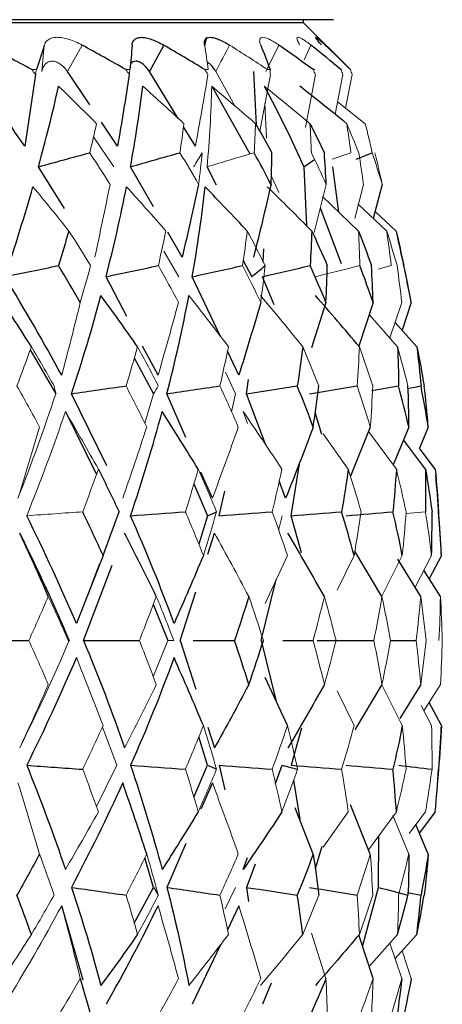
# Paper-space layout '_Left' of a CAD drawing. Header units: millimetres. Extents: x -25 to 233, y 0 to 365.
# Tile 10 of 11: x 15.68 to 22.48, y 140.64 to 156.5. Entities that reach past the tile are written whole.
import ezdxf

# ---------------------------------------------------------------- set-up
doc = ezdxf.new("R2010")
doc.units = ezdxf.units.MM

psp = doc.layouts.new('_Left')

# ---------------------------------------------------------------- linework, layer by layer
at = {"color": 7, "linetype": 'Continuous', "lineweight": 25}
for p, q in [((20.732, 156.5), (-20.732, 156.5)), ((20.25, 156.45), (-20.25, 156.45)), ((20.25, 156.45), (20.25, 156.5)), ((21.003, 155.697), (20.25, 156.45)), ((17.996, 156.09), (17.765, 155.667)), ((18.683, 156.216), (18.655, 156.078)), ((16.805, 155.131), (16.445, 155.667)), ((18.231, 154.909), (17.765, 155.667)), ((19.442, 155.667), (19.483, 154.809)), ((18.77, 155.431), (19.385, 154.337)), ((17.253, 154.463), (16.995, 154.848)), ((18.506, 154.463), (18.315, 154.773)), ((21.094, 154.255), (21.354, 154.357)), ((20.251, 154.13), (20.426, 154.249)), ((16.399, 153.457), (15.98, 154.13)), ((17.83, 153.483), (17.46, 154.13)), ((18.847, 153.832), (18.694, 154.13)), ((20.251, 154.13), (20.295, 153.18)), ((20.717, 154.13), (20.813, 153.402)), ((21.516, 153.848), (21.372, 153.299)), ((21.587, 153.096), (21.13, 153.526)), ((20.518, 153.468), (20.855, 152.572)), ((18.292, 152.673), (18.062, 153.076)), ((19.6, 152.597), (19.611, 152.807)), ((19.278, 152.623), (19.415, 152.36)), ((17.404, 151.721), (17.067, 152.36)), ((18.91, 151.399), (18.456, 152.36)), ((19.773, 151.906), (19.587, 152.36)), ((20.609, 151.945), (20.376, 151.212)), ((21.369, 151.945), (21.139, 151.243)), ((21.984, 151.945), (21.834, 151.499)), ((22.072, 151.233), (21.722, 151.623)), ((15.845, 151.18), (16.257, 150.476)), ((17.905, 150.772), (17.657, 151.242)), ((19.206, 150.772), (19.023, 151.16)), ((17.522, 151.053), (17.831, 150.476)), ((19.331, 150.476), (19.363, 150.702)), ((21.348, 150.525), (21.778, 150.601)), ((21.92, 150.558), (22.14, 150.601)), ((17.08, 149.316), (16.511, 150.476)), ((18.354, 149.772), (18.048, 150.476)), ((19.641, 149.645), (19.331, 150.476)), ((16.414, 150.187), (16.913, 149.175)), ((20.545, 149.817), (20.435, 150.175)), ((21.323, 149.939), (21.003, 149.146)), ((21.944, 149.939), (21.691, 149.331)), ((22.256, 149.939), (22.113, 149.598)), ((22.211, 149.26), (21.858, 149.731)), ((22.368, 149.26), (22.113, 149.598)), ((20.051, 148.51), (20.186, 149.377)), ((18.78, 148.792), (18.596, 149.214)), ((18.481, 149.022), (18.704, 148.51)), ((19.96, 148.792), (19.856, 149.07)), ((18.89, 148.51), (18.981, 148.907)), ((18.704, 148.51), (18.561, 148.05)), ((20.216, 147.911), (20.051, 148.51)), ((18.705, 147.893), (18.813, 148.231)), ((21.511, 147.211), (21.072, 147.939)), ((22.468, 147.871), (22.273, 147.496)), ((16.705, 146.5), (17.168, 147.712)), ((16.84, 147.405), (16.962, 147.722)), ((22.137, 147.211), (21.767, 147.808)), ((22.452, 147.211), (22.187, 147.633)), ((19.564, 146.5), (19.809, 147.482)), ((18.263, 146.5), (18.511, 147.282)), ((17.829, 147.085), (18.064, 146.5)), ((18.263, 146.5), (18.511, 145.718)), ((18.472, 146.5), (19.137, 146.5)), ((19.564, 146.5), (19.809, 145.518)), ((19.916, 146.5), (20.403, 146.5)), ((21.648, 146.5), (22.06, 146.5)), ((19.988, 145.129), (19.629, 145.906)), ((21.511, 145.789), (21.072, 145.061)), ((22.137, 145.789), (21.799, 145.244)), ((22.468, 145.129), (22.273, 145.504)), ((18.705, 145.107), (18.813, 144.769)), ((20.216, 145.089), (20.051, 144.49)), ((18.704, 144.49), (18.561, 144.95)), ((18.481, 143.978), (18.704, 144.49)), ((18.89, 144.49), (18.981, 144.093)), ((19.795, 144.197), (19.905, 144.49)), ((18.78, 144.208), (18.596, 143.786)), ((20.088, 144.252), (20.186, 143.623)), ((21.323, 143.061), (21.003, 143.854)), ((20.404, 143.061), (20.115, 143.807)), ((22.368, 143.74), (22.113, 143.402)), ((22.256, 143.061), (22.057, 143.534)), ((18.354, 143.228), (18.048, 142.524)), ((21.454, 142.524), (21.46, 143.356)), ((20.545, 143.183), (20.435, 142.825)), ((17.831, 142.524), (17.691, 143)), ((19.277, 142.813), (19.348, 143.003)), ((19.471, 142.898), (19.331, 142.524)), ((17.522, 141.947), (17.831, 142.524)), ((19.331, 142.524), (19.363, 142.298)), ((21.2, 141.57), (21.454, 142.524)), ((21.92, 142.442), (22.14, 142.399)), ((16.697, 141.029), (16.353, 142.228)), ((19.206, 142.228), (19.023, 141.84)), ((21.369, 141.055), (21.139, 141.757)), ((22.072, 141.767), (21.722, 141.377)), ((18.91, 141.601), (18.456, 140.64)), ((19.725, 140.979), (19.587, 140.64))]:
    psp.add_line(p, q, dxfattribs=at)
at = {"color": 144, "linetype": 'Continuous', "lineweight": 18}
for p, q in [((16.073, 156.09), (16.034, 155.667)), ((16.682, 156.09), (16.445, 155.667)), ((19.852, 156.09), (19.639, 155.667)), ((20.368, 156.09), (20.257, 155.854)), ((15.948, 155.697), (15.871, 155.697)), ((17.453, 155.697), (17.387, 155.697)), ((18.712, 155.697), (18.659, 155.697)), ((19.141, 155.112), (18.834, 155.667)), ((19.714, 155.617), (19.544, 154.701)), ((19.709, 155.697), (19.668, 155.697)), ((20.441, 155.617), (20.277, 154.764)), ((20.429, 155.697), (20.401, 155.697)), ((20.882, 155.617), (20.756, 154.976)), ((20.862, 155.697), (20.849, 155.697)), ((21.03, 155.617), (20.923, 155.077)), ((21.003, 155.697), (21.003, 155.697)), ((19.649, 154.59), (19.627, 155.151)), ((21.242, 154.825), (20.796, 155.178)), ((16.864, 154.612), (17.195, 154.13)), ((20.71, 154.251), (21.012, 154.357)), ((19.851, 153.717), (19.729, 153.991)), ((20.614, 153.848), (20.419, 153.073)), ((21.214, 153.848), (21.072, 153.299)), ((21.132, 153.096), (20.555, 153.651)), ((21.74, 153.096), (21.401, 153.412)), ((18, 152.773), (18.24, 152.36)), ((21.448, 152.481), (21.66, 152.539)), ((21.83, 151.945), (21.638, 151.373)), ((21.762, 151.233), (21.305, 151.749)), ((18.99, 150.82), (19.154, 150.476)), ((17.831, 150.476), (17.691, 150)), ((19.154, 150.476), (19.088, 150.182)), ((19.277, 150.187), (19.348, 149.997)), ((20.969, 149.26), (20.566, 149.828)), ((21.743, 149.26), (21.295, 149.869)), ((19.905, 148.51), (19.847, 148.274)), ((21.897, 148.545), (22.211, 148.574)), ((19.988, 147.871), (19.629, 147.094)), ((21.062, 147.871), (20.789, 147.311)), ((21.839, 147.871), (21.508, 147.216)), ((22.31, 147.871), (22.045, 147.358)), ((17.829, 145.915), (18.064, 146.5)), ((21.839, 145.129), (21.508, 145.784)), ((22.452, 145.789), (22.187, 145.367)), ((21.062, 145.129), (20.789, 145.689)), ((22.31, 145.129), (22.143, 145.452)), ((17.242, 144.49), (17.009, 145.107)), ((16.913, 143.825), (17.242, 144.49)), ((20.969, 143.74), (20.566, 143.172)), ((21.743, 143.74), (21.295, 143.131)), ((22.211, 143.74), (21.951, 143.393)), ((21.944, 143.061), (21.687, 143.679)), ((18.988, 142.177), (19.154, 142.524)), ((20.609, 141.055), (20.376, 141.788)), ((21.762, 141.767), (21.305, 141.251)), ((21.83, 141.055), (21.638, 141.627)), ((21.984, 141.055), (21.834, 141.501))]:
    psp.add_line(p, q, dxfattribs=at)
at = {"color": 7, "linetype": 'Continuous', "lineweight": 25}
for start, end in [(10.9495, 13.0682), (2.7501, 5.2824), (354.5386, 357.2466)]:
    psp.add_arc((-6.5, 146.5), 29, start, end, dxfattribs=at)
for points in [[(15.871, 155.697), (15.627, 155.829), (15.38, 155.96), (15.133, 156.09)], [(16.073, 156.09), (16.034, 155.96), (15.993, 155.829), (15.948, 155.697)], [(17.387, 155.697), (17.154, 155.829), (16.918, 155.96), (16.682, 156.09)], [(17.486, 156.09), (17.478, 155.96), (17.467, 155.829), (17.453, 155.697)], [(18.659, 155.697), (18.44, 155.829), (18.219, 155.96), (17.996, 156.09)], [(19.559, 156.09), (19.612, 155.96), (19.662, 155.829), (19.709, 155.697)], [(20.401, 155.697), (20.221, 155.829), (20.038, 155.96), (19.852, 156.09)], [(20.849, 155.697), (20.691, 155.829), (20.531, 155.96), (20.368, 156.09)], [(21.003, 155.697), (20.871, 155.829), (20.735, 155.96), (20.597, 156.09)], [(15.757, 154.463), (15.481, 154.869), (15.194, 155.271), (14.896, 155.667)], [(15.93, 155.617), (15.875, 155.231), (15.818, 154.847), (15.757, 154.463)], [(17.442, 155.617), (17.382, 155.231), (17.319, 154.847), (17.253, 154.463)], [(15.98, 154.13), (16.1, 154.57), (16.208, 155.003), (16.303, 155.431)], [(17.46, 154.13), (17.541, 154.57), (17.608, 155.003), (17.661, 155.431)], [(19.616, 155.431), (19.845, 155.003), (20.056, 154.57), (20.251, 154.13)], [(20.944, 154.825), (20.693, 155.029), (20.441, 155.231), (20.187, 155.431)], [(19.474, 154.825), (19.564, 154.67), (19.652, 154.514), (19.739, 154.357)], [(20.352, 154.825), (20.431, 154.67), (20.508, 154.514), (20.583, 154.357)], [(15.98, 154.13), (16.255, 154.206), (16.53, 154.282), (16.805, 154.357)], [(17.46, 154.13), (17.725, 154.206), (17.991, 154.282), (18.257, 154.357)], [(19.725, 153.848), (19.636, 154.018), (19.546, 154.187), (19.453, 154.357)], [(19.725, 153.848), (19.732, 154.018), (19.736, 154.187), (19.739, 154.357)], [(20.614, 153.848), (20.606, 154.018), (20.595, 154.187), (20.583, 154.357)], [(18.559, 153.848), (18.473, 153.455), (18.385, 153.064), (18.292, 152.673)], [(19.725, 153.848), (19.634, 153.455), (19.54, 153.064), (19.442, 152.673)], [(15.438, 152.36), (15.603, 152.848), (15.754, 153.331), (15.89, 153.809)], [(17.067, 152.36), (17.193, 152.848), (17.304, 153.331), (17.398, 153.809)], [(18.456, 152.36), (18.542, 152.848), (18.611, 153.331), (18.662, 153.809)], [(19.341, 153.096), (19.117, 153.336), (18.89, 153.574), (18.662, 153.809)], [(20.379, 153.096), (20.143, 153.336), (19.904, 153.574), (19.664, 153.809)], [(16.468, 153.096), (16.414, 152.911), (16.359, 152.725), (16.301, 152.539)], [(20.379, 153.096), (20.374, 152.911), (20.365, 152.725), (20.354, 152.539)], [(20.379, 153.096), (20.466, 152.911), (20.55, 152.725), (20.631, 152.539)], [(21.132, 153.096), (21.205, 152.911), (21.275, 152.725), (21.342, 152.539)], [(21.74, 153.096), (21.783, 152.911), (21.823, 152.725), (21.861, 152.539)], [(15.438, 152.36), (15.726, 152.42), (16.013, 152.48), (16.301, 152.539)], [(16.653, 151.945), (16.538, 152.143), (16.421, 152.342), (16.301, 152.539)], [(17.067, 152.36), (17.348, 152.42), (17.629, 152.48), (17.91, 152.539)], [(18.456, 152.36), (18.727, 152.42), (18.997, 152.48), (19.267, 152.539)], [(19.415, 152.36), (19.487, 152.42), (19.559, 152.48), (19.629, 152.539)], [(19.587, 152.36), (19.843, 152.42), (20.099, 152.48), (20.354, 152.539)], [(20.609, 151.945), (20.527, 152.143), (20.442, 152.342), (20.354, 152.539)], [(20.609, 151.945), (20.619, 152.143), (20.626, 152.342), (20.631, 152.539)], [(21.369, 151.945), (21.301, 152.143), (21.23, 152.342), (21.156, 152.539)], [(21.369, 151.945), (21.363, 152.143), (21.354, 152.342), (21.342, 152.539)], [(21.984, 151.945), (21.946, 152.143), (21.905, 152.342), (21.861, 152.539)], [(16.353, 150.772), (16.065, 151.305), (15.76, 151.834), (15.438, 152.36)], [(15.865, 151.233), (15.69, 151.51), (15.512, 151.784), (15.333, 152.055)], [(16.511, 150.476), (16.687, 151.007), (16.845, 151.533), (16.986, 152.055)], [(17.575, 151.233), (17.381, 151.51), (17.185, 151.784), (16.986, 152.055)], [(18.048, 150.476), (18.184, 151.007), (18.302, 151.533), (18.401, 152.055)], [(19.558, 151.945), (19.445, 151.552), (19.327, 151.161), (19.206, 150.772)], [(21.147, 151.233), (20.913, 151.51), (20.677, 151.784), (20.439, 152.055)], [(20.235, 151.233), (20.209, 151.023), (20.18, 150.812), (20.147, 150.601)], [(21.762, 151.233), (21.771, 151.023), (21.777, 150.812), (21.778, 150.601)], [(22.072, 151.233), (22.099, 151.023), (22.121, 150.812), (22.14, 150.601)], [(22.072, 151.233), (22.116, 151.023), (22.155, 150.812), (22.191, 150.601)], [(16.511, 150.476), (16.804, 150.518), (17.096, 150.56), (17.389, 150.601)], [(18.048, 150.476), (18.332, 150.518), (18.617, 150.56), (18.901, 150.601)], [(19.331, 150.476), (19.603, 150.518), (19.876, 150.56), (20.147, 150.601)], [(20.404, 149.939), (20.322, 150.16), (20.236, 150.381), (20.147, 150.601)], [(20.343, 150.476), (20.599, 150.518), (20.855, 150.56), (21.111, 150.601)], [(20.404, 149.939), (20.437, 150.16), (20.467, 150.381), (20.493, 150.601)], [(21.944, 149.939), (21.892, 150.16), (21.837, 150.381), (21.778, 150.601)], [(21.944, 149.939), (21.943, 150.16), (21.939, 150.381), (21.93, 150.601)], [(22.256, 149.939), (22.221, 150.16), (22.183, 150.381), (22.14, 150.601)], [(22.256, 149.939), (22.238, 150.16), (22.217, 150.381), (22.191, 150.601)], [(17.462, 148.51), (17.652, 149.072), (17.822, 149.631), (17.972, 150.187)], [(18.552, 149.26), (18.361, 149.572), (18.168, 149.88), (17.972, 150.187)], [(20.404, 149.939), (20.26, 149.555), (20.112, 149.173), (19.96, 148.792)], [(16.944, 149.26), (17.059, 149.032), (17.17, 148.803), (17.278, 148.574)], [(20.969, 149.26), (20.937, 149.032), (20.901, 148.803), (20.862, 148.574)], [(21.743, 149.26), (21.729, 149.032), (21.71, 148.803), (21.688, 148.574)], [(22.211, 149.26), (22.215, 149.032), (22.215, 148.803), (22.211, 148.574)], [(22.211, 149.26), (22.251, 149.032), (22.286, 148.803), (22.317, 148.574)], [(22.368, 149.26), (22.39, 149.032), (22.408, 148.803), (22.421, 148.574)], [(16.589, 146.776), (16.342, 147.355), (16.076, 147.933), (15.79, 148.51)], [(17.019, 147.871), (16.913, 148.106), (16.803, 148.34), (16.691, 148.574)], [(17.019, 147.871), (17.109, 148.106), (17.195, 148.34), (17.278, 148.574)], [(17.462, 148.51), (17.757, 148.531), (18.051, 148.553), (18.345, 148.574)], [(18.163, 146.776), (17.951, 147.355), (17.717, 147.933), (17.462, 148.51)], [(18.704, 148.51), (18.753, 148.531), (18.8, 148.553), (18.847, 148.574)], [(18.89, 148.51), (19.174, 148.531), (19.458, 148.553), (19.742, 148.574)], [(20.051, 148.51), (20.322, 148.531), (20.592, 148.553), (20.862, 148.574)], [(21.062, 147.871), (20.999, 148.106), (20.932, 148.34), (20.862, 148.574)], [(20.932, 148.51), (21.184, 148.531), (21.437, 148.553), (21.688, 148.574)], [(21.839, 147.871), (21.793, 148.106), (21.743, 148.34), (21.688, 148.574)], [(22.31, 147.871), (22.317, 148.106), (22.319, 148.34), (22.317, 148.574)], [(22.468, 147.871), (22.456, 148.106), (22.441, 148.34), (22.421, 148.574)], [(15.677, 148.231), (15.962, 147.655), (16.228, 147.078), (16.473, 146.5)], [(16.138, 147.211), (15.987, 147.554), (15.833, 147.894), (15.677, 148.231)], [(17.877, 147.211), (17.71, 147.554), (17.54, 147.894), (17.367, 148.231)], [(20.583, 147.211), (20.39, 147.554), (20.194, 147.894), (19.995, 148.231)], [(17.019, 147.871), (16.879, 147.504), (16.735, 147.139), (16.589, 146.776)], [(18.635, 147.871), (18.481, 147.504), (18.323, 147.139), (18.163, 146.776)], [(19.366, 147.211), (19.294, 146.975), (19.217, 146.738), (19.137, 146.5)], [(14.913, 146.5), (15.216, 146.5), (15.519, 146.5), (15.823, 146.5)], [(16.705, 146.5), (16.946, 145.922), (17.166, 145.345), (17.367, 144.769)], [(16.705, 146.5), (17.005, 146.5), (17.304, 146.5), (17.604, 146.5)], [(19.366, 145.789), (19.294, 146.025), (19.217, 146.262), (19.137, 146.5)], [(19.366, 145.789), (19.448, 146.025), (19.527, 146.262), (19.602, 146.5)], [(20.467, 146.5), (20.569, 146.5), (20.67, 146.5), (20.771, 146.5)], [(20.591, 146.5), (20.855, 146.5), (21.118, 146.5), (21.381, 146.5)], [(16.589, 146.224), (16.342, 145.645), (16.076, 145.067), (15.79, 144.49)], [(18.163, 146.224), (17.951, 145.645), (17.717, 145.067), (17.462, 144.49)], [(18.635, 145.129), (18.481, 145.496), (18.323, 145.861), (18.163, 146.224)], [(19.366, 145.789), (19.185, 145.446), (19, 145.106), (18.813, 144.769)], [(20.583, 145.789), (20.39, 145.446), (20.194, 145.106), (19.995, 144.769)], [(21.839, 145.129), (21.793, 144.894), (21.743, 144.66), (21.688, 144.426)], [(22.468, 145.129), (22.456, 144.894), (22.441, 144.66), (22.421, 144.426)], [(15.79, 144.49), (16.016, 143.928), (16.224, 143.369), (16.414, 142.813)], [(15.79, 144.49), (16.091, 144.469), (16.391, 144.447), (16.691, 144.426)], [(17.462, 144.49), (17.652, 143.928), (17.822, 143.369), (17.972, 142.813)], [(17.462, 144.49), (17.757, 144.469), (18.051, 144.447), (18.345, 144.426)], [(18.704, 144.49), (18.753, 144.469), (18.8, 144.447), (18.847, 144.426)], [(18.89, 144.49), (19.174, 144.469), (19.458, 144.447), (19.742, 144.426)], [(19.905, 144.49), (19.988, 144.469), (20.07, 144.447), (20.152, 144.426)], [(20.051, 144.49), (20.322, 144.469), (20.592, 144.447), (20.862, 144.426)], [(20.932, 144.49), (21.184, 144.469), (21.437, 144.447), (21.688, 144.426)], [(21.781, 144.49), (21.96, 144.469), (22.139, 144.447), (22.317, 144.426)], [(21.743, 143.74), (21.729, 143.968), (21.71, 144.197), (21.688, 144.426)], [(22.368, 143.74), (22.39, 143.968), (22.408, 144.197), (22.421, 144.426)], [(17.336, 144.208), (17.081, 143.644), (16.806, 143.083), (16.511, 142.524)], [(17.722, 143.061), (17.597, 143.445), (17.468, 143.827), (17.336, 144.208)], [(18.552, 143.74), (18.361, 143.428), (18.168, 143.12), (17.972, 142.813)], [(19.9, 143.74), (19.695, 143.428), (19.487, 143.12), (19.277, 142.813)], [(15.997, 143.061), (15.878, 142.84), (15.757, 142.619), (15.633, 142.399)], [(20.404, 143.061), (20.322, 142.84), (20.236, 142.619), (20.147, 142.399)], [(20.404, 143.061), (20.437, 142.84), (20.467, 142.619), (20.493, 142.399)], [(21.944, 143.061), (21.943, 142.84), (21.939, 142.619), (21.93, 142.399)], [(22.256, 143.061), (22.221, 142.84), (22.183, 142.619), (22.14, 142.399)], [(22.256, 143.061), (22.238, 142.84), (22.217, 142.619), (22.191, 142.399)], [(16.511, 142.524), (16.687, 141.993), (16.845, 141.467), (16.986, 140.945)], [(16.511, 142.524), (16.804, 142.482), (17.096, 142.44), (17.389, 142.399)], [(17.831, 142.524), (17.858, 142.482), (17.884, 142.44), (17.909, 142.399)], [(18.048, 142.524), (18.184, 141.993), (18.302, 141.467), (18.401, 140.945)], [(18.048, 142.524), (18.332, 142.482), (18.617, 142.44), (18.901, 142.399)], [(19.331, 142.524), (19.603, 142.482), (19.876, 142.44), (20.147, 142.399)], [(20.343, 142.524), (20.599, 142.482), (20.855, 142.44), (21.111, 142.399)], [(21.454, 142.524), (21.613, 142.482), (21.772, 142.44), (21.93, 142.399)], [(15.865, 141.767), (15.79, 141.977), (15.713, 142.188), (15.633, 142.399)], [(20.235, 141.767), (20.209, 141.977), (20.18, 142.188), (20.147, 142.399)], [(21.762, 141.767), (21.822, 141.977), (21.878, 142.188), (21.93, 142.399)], [(22.072, 141.767), (22.099, 141.977), (22.121, 142.188), (22.14, 142.399)], [(22.072, 141.767), (22.116, 141.977), (22.155, 142.188), (22.191, 142.399)], [(17.905, 142.228), (17.644, 141.695), (17.365, 141.166), (17.067, 140.64)], [(17.575, 141.767), (17.381, 141.49), (17.185, 141.216), (16.986, 140.945)], [(21.147, 141.767), (20.913, 141.49), (20.677, 141.216), (20.439, 140.945)], [(16.653, 141.055), (16.711, 140.857), (16.766, 140.658), (16.818, 140.461)], [(20.609, 141.055), (20.527, 140.857), (20.442, 140.658), (20.354, 140.461)], [(21.83, 141.055), (21.808, 140.857), (21.783, 140.658), (21.754, 140.461)], [(21.984, 141.055), (21.946, 140.857), (21.905, 140.658), (21.861, 140.461)]]:
    psp.add_open_spline(points, degree=3, dxfattribs=at)
at = {"color": 144, "linetype": 'Continuous', "lineweight": 18}
for points, knots in [([(16.073, 156.09), (16.077, 156.103), (16.087, 156.128), (16.112, 156.159), (16.15, 156.188), (16.204, 156.21), (16.28, 156.219), (16.368, 156.21), (16.467, 156.185), (16.572, 156.146), (16.646, 156.109), (16.682, 156.09)], [0, 0, 0, 0, 0.081752, 0.164931, 0.250654, 0.376507, 0.500448, 0.624254, 0.749972, 0.877224, 1, 1, 1, 1]), ([(19.559, 156.09), (19.554, 156.103), (19.545, 156.128), (19.54, 156.159), (19.543, 156.188), (19.557, 156.21), (19.589, 156.219), (19.635, 156.21), (19.697, 156.185), (19.769, 156.146), (19.825, 156.109), (19.852, 156.09)], [0, 0, 0, 0, 0.081752, 0.164931, 0.250654, 0.376507, 0.500448, 0.624254, 0.749972, 0.877224, 1, 1, 1, 1]), ([(20.19, 156.09), (20.183, 156.103), (20.167, 156.128), (20.152, 156.159), (20.142, 156.188), (20.142, 156.21), (20.159, 156.219), (20.19, 156.21), (20.237, 156.185), (20.295, 156.146), (20.344, 156.109), (20.368, 156.09)], [0, 0, 0, 0, 0.081752, 0.164931, 0.250654, 0.376507, 0.500448, 0.624254, 0.749972, 0.877224, 1, 1, 1, 1]), ([(16.445, 155.667), (16.433, 155.684), (16.409, 155.716), (16.368, 155.757), (16.319, 155.794), (16.261, 155.823), (16.199, 155.834), (16.141, 155.823), (16.093, 155.791), (16.054, 155.74), (16.041, 155.692), (16.034, 155.667)], [0, 0, 0, 0, 0.083196, 0.165851, 0.250211, 0.374779, 0.499889, 0.625105, 0.749882, 0.875577, 1, 1, 1, 1])]:
    psp.add_open_spline(points, degree=3, knots=knots, dxfattribs=at)
at = {"color": 7, "linetype": 'Continuous', "lineweight": 25}
for points, knots in [([(17.486, 156.09), (17.487, 156.103), (17.491, 156.128), (17.506, 156.159), (17.532, 156.188), (17.574, 156.21), (17.636, 156.219), (17.711, 156.21), (17.799, 156.185), (17.894, 156.146), (17.962, 156.109), (17.996, 156.09)], [0, 0, 0, 0, 0.081752, 0.164931, 0.250654, 0.376507, 0.500448, 0.624254, 0.749972, 0.877224, 1, 1, 1, 1]), ([(18.653, 156.09), (18.652, 156.103), (18.649, 156.128), (18.654, 156.159), (18.669, 156.188), (18.696, 156.21), (18.744, 156.219), (18.805, 156.21), (18.88, 156.185), (18.964, 156.146), (19.027, 156.109), (19.058, 156.09)], [0, 0, 0, 0, 0.081752, 0.164931, 0.250654, 0.376507, 0.500448, 0.624254, 0.749972, 0.877224, 1, 1, 1, 1]), ([(20.538, 156.09), (20.527, 156.103), (20.506, 156.128), (20.481, 156.159), (20.46, 156.188), (20.445, 156.21), (20.445, 156.219), (20.461, 156.21), (20.493, 156.185), (20.537, 156.146), (20.578, 156.109), (20.597, 156.09)], [0, 0, 0, 0, 0.081752, 0.164931, 0.250654, 0.376507, 0.500448, 0.624254, 0.749972, 0.877224, 1, 1, 1, 1]), ([(17.765, 155.667), (17.747, 155.692), (17.713, 155.74), (17.656, 155.791), (17.6, 155.823), (17.547, 155.834), (17.501, 155.822), (17.471, 155.803), (17.461, 155.784), (17.46, 155.782)], [0, 0, 0, 0, 0.162991, 0.32771, 0.491084, 0.65517, 0.819395, 0.983043, 1, 1, 1, 1]), ([(18.834, 155.667), (18.819, 155.691), (18.788, 155.74), (18.74, 155.791), (18.709, 155.81), (18.694, 155.819)], [0, 0, 0, 0, 0.334456, 0.672461, 1, 1, 1, 1])]:
    psp.add_open_spline(points, degree=3, knots=knots, dxfattribs=at)
at = {"color": 144, "linetype": 'Continuous', "lineweight": 18}
for points in [[(18.653, 156.09), (18.676, 155.96), (18.696, 155.829), (18.712, 155.697)], [(18.834, 155.667), (18.909, 155.808), (18.983, 155.949), (19.058, 156.09)], [(19.668, 155.697), (19.467, 155.829), (19.263, 155.96), (19.058, 156.09)], [(15.93, 155.617), (15.911, 155.644), (15.891, 155.67), (15.871, 155.697)], [(15.93, 155.617), (15.936, 155.644), (15.942, 155.67), (15.948, 155.697)], [(17.442, 155.617), (17.424, 155.644), (17.405, 155.67), (17.387, 155.697)], [(17.442, 155.617), (17.446, 155.644), (17.449, 155.67), (17.453, 155.697)], [(18.709, 155.617), (18.645, 155.231), (18.577, 154.847), (18.506, 154.463)], [(18.709, 155.617), (18.692, 155.644), (18.675, 155.67), (18.659, 155.697)], [(19.714, 155.617), (19.712, 155.644), (19.711, 155.67), (19.709, 155.697)], [(20.441, 155.617), (20.428, 155.644), (20.415, 155.67), (20.401, 155.697)], [(20.882, 155.617), (20.871, 155.644), (20.86, 155.67), (20.849, 155.697)], [(21.03, 155.617), (21.021, 155.644), (21.012, 155.67), (21.003, 155.697)], [(16.914, 154.825), (16.711, 155.029), (16.508, 155.231), (16.303, 155.431)], [(18.322, 154.825), (18.103, 155.029), (17.882, 155.231), (17.661, 155.431)], [(18.694, 154.13), (18.735, 154.57), (18.76, 155.003), (18.77, 155.431)], [(19.474, 154.825), (19.24, 155.029), (19.006, 155.231), (18.77, 155.431)], [(20.352, 154.825), (20.108, 155.029), (19.863, 155.231), (19.616, 155.431)], [(16.914, 154.825), (16.879, 154.67), (16.843, 154.514), (16.805, 154.357)], [(18.322, 154.825), (18.302, 154.67), (18.281, 154.514), (18.257, 154.357)], [(19.474, 154.825), (19.469, 154.67), (19.462, 154.514), (19.453, 154.357)], [(20.352, 154.825), (20.362, 154.67), (20.369, 154.514), (20.375, 154.357)], [(20.944, 154.825), (20.969, 154.67), (20.991, 154.514), (21.012, 154.357)], [(20.944, 154.825), (21.01, 154.67), (21.075, 154.514), (21.138, 154.357)], [(21.242, 154.825), (21.281, 154.67), (21.319, 154.514), (21.354, 154.357)], [(17.132, 153.848), (17.025, 154.018), (16.916, 154.187), (16.805, 154.357)], [(18.559, 153.848), (18.46, 154.018), (18.36, 154.187), (18.257, 154.357)], [(18.478, 154.13), (18.525, 154.206), (18.571, 154.282), (18.617, 154.357)], [(18.559, 153.848), (18.58, 154.018), (18.6, 154.187), (18.617, 154.357)], [(18.694, 154.13), (18.947, 154.206), (19.2, 154.282), (19.453, 154.357)], [(20.614, 153.848), (20.537, 154.018), (20.457, 154.187), (20.375, 154.357)], [(21.214, 153.848), (21.191, 154.018), (21.165, 154.187), (21.138, 154.357)], [(21.516, 153.848), (21.464, 154.018), (21.41, 154.187), (21.354, 154.357)], [(21.516, 153.848), (21.478, 154.018), (21.438, 154.187), (21.396, 154.357)], [(17.132, 153.848), (17.053, 153.455), (16.972, 153.064), (16.886, 152.673)], [(16.468, 153.096), (16.277, 153.336), (16.084, 153.574), (15.89, 153.809)], [(18.031, 153.096), (17.822, 153.336), (17.611, 153.573), (17.398, 153.809)], [(16.468, 153.096), (16.587, 152.911), (16.704, 152.725), (16.818, 152.539)], [(18.031, 153.096), (17.993, 152.911), (17.953, 152.725), (17.91, 152.539)], [(19.341, 153.096), (19.319, 152.911), (19.294, 152.725), (19.267, 152.539)], [(19.341, 153.096), (19.44, 152.911), (19.536, 152.725), (19.629, 152.539)], [(21.132, 153.096), (21.143, 152.911), (21.151, 152.725), (21.156, 152.539)], [(21.587, 153.096), (21.615, 152.911), (21.639, 152.725), (21.66, 152.539)], [(21.587, 153.096), (21.646, 152.911), (21.701, 152.725), (21.754, 152.539)], [(16.653, 151.945), (16.711, 152.143), (16.766, 152.342), (16.818, 152.539)], [(18.234, 151.945), (18.129, 152.143), (18.021, 152.342), (17.91, 152.539)], [(19.558, 151.945), (19.464, 152.143), (19.367, 152.342), (19.267, 152.539)], [(19.558, 151.945), (19.585, 152.143), (19.609, 152.342), (19.629, 152.539)], [(20.442, 152.36), (20.68, 152.42), (20.918, 152.48), (21.156, 152.539)], [(21.83, 151.945), (21.808, 152.143), (21.783, 152.342), (21.754, 152.539)], [(16.653, 151.945), (16.557, 151.552), (16.457, 151.161), (16.353, 150.772)], [(18.234, 151.945), (18.128, 151.552), (18.018, 151.161), (17.905, 150.772)], [(19.039, 151.233), (18.828, 151.51), (18.616, 151.784), (18.401, 152.055)], [(20.235, 151.233), (20.011, 151.51), (19.785, 151.784), (19.557, 152.055)], [(15.865, 151.233), (15.79, 151.023), (15.713, 150.812), (15.633, 150.601)], [(15.865, 151.233), (15.99, 151.023), (16.112, 150.812), (16.231, 150.601)], [(17.575, 151.233), (17.516, 151.023), (17.454, 150.812), (17.389, 150.601)], [(17.575, 151.233), (17.69, 151.023), (17.801, 150.812), (17.909, 150.601)], [(19.039, 151.233), (18.996, 151.023), (18.95, 150.812), (18.901, 150.601)], [(20.235, 151.233), (20.324, 151.023), (20.411, 150.812), (20.493, 150.601)], [(21.147, 151.233), (21.139, 151.023), (21.126, 150.812), (21.111, 150.601)], [(21.147, 151.233), (21.222, 151.023), (21.294, 150.812), (21.362, 150.601)], [(21.762, 151.233), (21.822, 151.023), (21.878, 150.812), (21.93, 150.601)], [(15.997, 149.939), (15.878, 150.16), (15.757, 150.381), (15.633, 150.601)], [(16.257, 150.476), (16.249, 150.518), (16.24, 150.56), (16.231, 150.601)], [(17.722, 149.939), (17.614, 150.16), (17.503, 150.381), (17.389, 150.601)], [(17.831, 150.476), (17.858, 150.518), (17.884, 150.56), (17.909, 150.601)], [(19.197, 149.939), (19.102, 150.16), (19.003, 150.381), (18.901, 150.601)], [(21.323, 149.939), (21.256, 150.16), (21.186, 150.381), (21.111, 150.601)], [(21.323, 149.939), (21.34, 150.16), (21.353, 150.381), (21.362, 150.601)], [(16.257, 150.476), (16.074, 149.917), (15.871, 149.356), (15.649, 148.792)], [(15.79, 148.51), (16.016, 149.072), (16.224, 149.631), (16.414, 150.187)], [(16.944, 149.26), (16.77, 149.572), (16.593, 149.88), (16.414, 150.187)], [(19.9, 149.26), (19.695, 149.572), (19.487, 149.88), (19.277, 150.187)], [(15.997, 149.939), (15.884, 149.555), (15.768, 149.173), (15.649, 148.792)], [(17.722, 149.939), (17.597, 149.555), (17.468, 149.173), (17.336, 148.792)], [(19.197, 149.939), (19.062, 149.555), (18.923, 149.173), (18.78, 148.792)], [(16.944, 149.26), (16.863, 149.032), (16.778, 148.803), (16.691, 148.574)], [(18.552, 149.26), (18.487, 149.032), (18.418, 148.803), (18.345, 148.574)], [(18.552, 149.26), (18.654, 149.032), (18.753, 148.803), (18.847, 148.574)], [(19.9, 149.26), (19.851, 149.032), (19.798, 148.803), (19.742, 148.574)], [(20.969, 149.26), (21.041, 149.032), (21.11, 148.803), (21.175, 148.574)], [(21.743, 149.26), (21.799, 149.032), (21.851, 148.803), (21.9, 148.574)], [(15.79, 148.51), (16.091, 148.531), (16.391, 148.553), (16.691, 148.574)], [(18.635, 147.871), (18.542, 148.106), (18.445, 148.34), (18.345, 148.574)], [(18.635, 147.871), (18.709, 148.106), (18.78, 148.34), (18.847, 148.574)], [(19.988, 147.871), (19.91, 148.106), (19.828, 148.34), (19.742, 148.574)], [(21.062, 147.871), (21.103, 148.106), (21.141, 148.34), (21.175, 148.574)], [(21.839, 147.871), (21.863, 148.106), (21.884, 148.34), (21.9, 148.574)], [(22.31, 147.871), (22.281, 148.106), (22.248, 148.34), (22.211, 148.574)], [(19.366, 147.211), (19.185, 147.554), (19, 147.894), (18.813, 148.231)], [(16.138, 147.211), (16.036, 146.975), (15.931, 146.738), (15.823, 146.5)], [(16.138, 147.211), (16.248, 146.975), (16.355, 146.738), (16.459, 146.5)], [(17.877, 147.211), (17.79, 146.975), (17.698, 146.738), (17.604, 146.5)], [(17.877, 147.211), (17.974, 146.975), (18.068, 146.738), (18.158, 146.5)], [(19.366, 147.211), (19.448, 146.975), (19.527, 146.738), (19.602, 146.5)], [(20.583, 147.211), (20.527, 146.975), (20.467, 146.738), (20.403, 146.5)], [(20.583, 147.211), (20.649, 146.975), (20.712, 146.738), (20.771, 146.5)], [(21.511, 147.211), (21.472, 146.975), (21.429, 146.738), (21.381, 146.5)], [(21.511, 147.211), (21.561, 146.975), (21.606, 146.738), (21.648, 146.5)], [(22.137, 147.211), (22.115, 146.975), (22.09, 146.738), (22.06, 146.5)], [(22.137, 147.211), (22.169, 146.975), (22.197, 146.738), (22.221, 146.5)], [(22.452, 147.211), (22.449, 146.975), (22.441, 146.738), (22.429, 146.5)], [(22.452, 147.211), (22.467, 146.975), (22.477, 146.738), (22.483, 146.5)], [(15.677, 144.769), (15.962, 145.345), (16.228, 145.922), (16.473, 146.5)], [(16.138, 145.789), (16.036, 146.025), (15.931, 146.262), (15.823, 146.5)], [(16.473, 146.5), (16.469, 146.5), (16.464, 146.5), (16.459, 146.5)], [(17.877, 145.789), (17.79, 146.025), (17.698, 146.262), (17.604, 146.5)], [(18.064, 146.5), (18.096, 146.5), (18.127, 146.5), (18.158, 146.5)], [(20.583, 145.789), (20.527, 146.025), (20.467, 146.262), (20.403, 146.5)], [(20.583, 145.789), (20.649, 146.025), (20.712, 146.262), (20.771, 146.5)], [(21.511, 145.789), (21.472, 146.025), (21.429, 146.262), (21.381, 146.5)], [(21.511, 145.789), (21.561, 146.025), (21.606, 146.262), (21.648, 146.5)], [(22.137, 145.789), (22.115, 146.025), (22.09, 146.262), (22.06, 146.5)], [(22.137, 145.789), (22.169, 146.025), (22.197, 146.262), (22.221, 146.5)], [(22.452, 145.789), (22.467, 146.025), (22.477, 146.262), (22.483, 146.5)], [(17.019, 145.129), (16.879, 145.496), (16.735, 145.861), (16.589, 146.224)], [(16.138, 145.789), (15.987, 145.446), (15.833, 145.106), (15.677, 144.769)], [(17.877, 145.789), (17.71, 145.446), (17.54, 145.106), (17.367, 144.769)], [(17.019, 145.129), (16.913, 144.894), (16.803, 144.66), (16.691, 144.426)], [(18.635, 145.129), (18.542, 144.894), (18.445, 144.66), (18.345, 144.426)], [(18.635, 145.129), (18.709, 144.894), (18.78, 144.66), (18.847, 144.426)], [(19.988, 145.129), (19.91, 144.894), (19.828, 144.66), (19.742, 144.426)], [(19.988, 145.129), (20.047, 144.894), (20.102, 144.66), (20.152, 144.426)], [(21.062, 145.129), (20.999, 144.894), (20.932, 144.66), (20.862, 144.426)], [(21.839, 145.129), (21.863, 144.894), (21.884, 144.66), (21.9, 144.426)], [(22.31, 145.129), (22.317, 144.894), (22.319, 144.66), (22.317, 144.426)], [(16.944, 143.74), (16.863, 143.968), (16.778, 144.197), (16.691, 144.426)], [(18.552, 143.74), (18.487, 143.968), (18.418, 144.197), (18.345, 144.426)], [(18.552, 143.74), (18.654, 143.968), (18.753, 144.197), (18.847, 144.426)], [(19.9, 143.74), (19.851, 143.968), (19.798, 144.197), (19.742, 144.426)], [(19.9, 143.74), (19.988, 143.968), (20.072, 144.197), (20.152, 144.426)], [(20.969, 143.74), (20.937, 143.968), (20.901, 144.197), (20.862, 144.426)], [(21.743, 143.74), (21.799, 143.968), (21.851, 144.197), (21.9, 144.426)], [(22.211, 143.74), (22.251, 143.968), (22.286, 144.197), (22.317, 144.426)], [(15.997, 143.061), (15.884, 143.445), (15.768, 143.827), (15.649, 144.208)], [(19.197, 143.061), (19.062, 143.445), (18.923, 143.827), (18.78, 144.208)], [(16.944, 143.74), (16.77, 143.428), (16.593, 143.12), (16.414, 142.813)], [(15.997, 143.061), (16.078, 142.84), (16.156, 142.619), (16.231, 142.399)], [(17.722, 143.061), (17.614, 142.84), (17.503, 142.619), (17.389, 142.399)], [(17.722, 143.061), (17.787, 142.84), (17.85, 142.619), (17.909, 142.399)], [(19.197, 143.061), (19.102, 142.84), (19.003, 142.619), (18.901, 142.399)], [(21.323, 143.061), (21.256, 142.84), (21.186, 142.619), (21.111, 142.399)], [(21.323, 143.061), (21.34, 142.84), (21.353, 142.619), (21.362, 142.399)], [(21.944, 143.061), (21.892, 142.84), (21.837, 142.619), (21.778, 142.399)], [(15.865, 141.767), (15.99, 141.977), (16.112, 142.188), (16.231, 142.399)], [(17.575, 141.767), (17.516, 141.977), (17.454, 142.188), (17.389, 142.399)], [(17.575, 141.767), (17.69, 141.977), (17.801, 142.188), (17.909, 142.399)], [(19.039, 141.767), (18.996, 141.977), (18.95, 142.188), (18.901, 142.399)], [(20.235, 141.767), (20.324, 141.977), (20.411, 142.188), (20.493, 142.399)], [(21.147, 141.767), (21.139, 141.977), (21.126, 142.188), (21.111, 142.399)], [(21.147, 141.767), (21.222, 141.977), (21.294, 142.188), (21.362, 142.399)], [(21.762, 141.767), (21.771, 141.977), (21.777, 142.188), (21.778, 142.399)], [(16.353, 142.228), (16.065, 141.695), (15.76, 141.166), (15.438, 140.64)], [(16.653, 141.055), (16.557, 141.448), (16.457, 141.839), (16.353, 142.228)], [(18.234, 141.055), (18.128, 141.448), (18.018, 141.839), (17.905, 142.228)], [(19.558, 141.055), (19.445, 141.448), (19.327, 141.839), (19.206, 142.228)], [(15.865, 141.767), (15.69, 141.49), (15.512, 141.216), (15.333, 140.945)], [(19.039, 141.767), (18.828, 141.49), (18.616, 141.216), (18.401, 140.945)], [(20.235, 141.767), (20.011, 141.49), (19.785, 141.216), (19.557, 140.945)], [(16.653, 141.055), (16.538, 140.857), (16.421, 140.658), (16.301, 140.461)], [(18.234, 141.055), (18.129, 140.857), (18.021, 140.658), (17.91, 140.461)], [(19.558, 141.055), (19.464, 140.857), (19.367, 140.658), (19.267, 140.461)], [(20.609, 141.055), (20.619, 140.857), (20.626, 140.658), (20.631, 140.461)], [(21.369, 141.055), (21.301, 140.857), (21.23, 140.658), (21.156, 140.461)], [(21.369, 141.055), (21.363, 140.857), (21.354, 140.658), (21.342, 140.461)], [(21.83, 141.055), (21.777, 140.857), (21.72, 140.658), (21.66, 140.461)]]:
    psp.add_open_spline(points, degree=3, dxfattribs=at)

doc.saveas('drawing.dxf')
